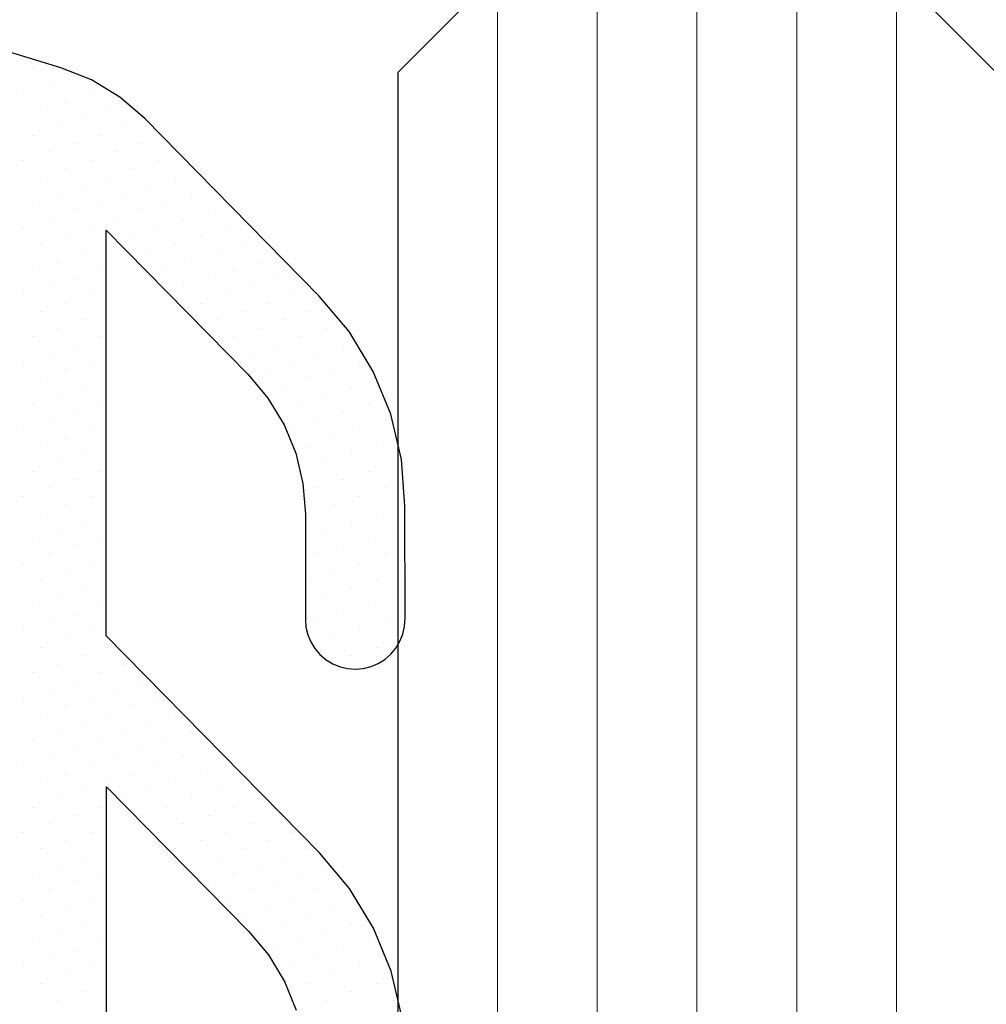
# Model space of a CAD drawing. Header units: centimetres. Extents: x -228435 to 56419, y -89367 to 477256.
# Tile 186 of 201: x 13717 to 13727, y 19577 to 19587. Entities that reach past the tile are written whole.
import ezdxf

# ---------------------------------------------------------------- set-up
doc = ezdxf.new("R2010")
doc.units = ezdxf.units.CM
doc.header["$LTSCALE"] = 50
doc.layers.get('0').update_dxf_attribs({"color": 8})
for name, color, linetype, lineweight in [('AP-GLASS', 8, 'Continuous', 25), ('AP-GLASS HATCH', 8, 'Continuous', 9), ('AP-PROFILE', 8, 'Continuous', 25)]:
    doc.layers.add(name, color=color, linetype=linetype, lineweight=lineweight)

# ---------------------------------------------------------------- blocks, each defined once
blk = doc.blocks.new('120449_0795', base_point=(0, -166.002))
at = {"color": 0}
for p, q in [((-8.9915, -170.15501), (-8.9915, -170.15501)), ((-8.31832, -170.15501), (-8.31832, -170.15501)), ((-7.64513, -170.15501), (-7.64513, -170.15501)), ((-6.97002, -170.15501), (-6.97002, -170.15501)), ((-6.29683, -170.15501), (-6.29683, -170.15501)), ((-5.62365, -170.15501), (-5.62365, -170.15501)), ((-4.95046, -170.15501), (-4.95046, -170.15501)), ((-4.27727, -170.15501), (-4.27727, -170.15501)), ((-3.60409, -170.15501), (-3.60409, -170.15501)), ((-2.92898, -170.15501), (-2.92898, -170.15501)), ((-2.25579, -170.15501), (-2.25579, -170.15501)), ((-1.5826, -170.15501), (-1.5826, -170.15501)), ((-0.90942, -170.15501), (-0.90942, -170.15501)), ((-0.23623, -170.15501), (-0.23623, -170.15501)), ((-9.24347, -170.23963), (-9.24347, -170.23963)), ((-8.57028, -170.23963), (-8.57028, -170.23963)), ((-7.89709, -170.23963), (-7.89709, -170.23963)), ((-7.22391, -170.23963), (-7.22391, -170.23963)), ((-6.55072, -170.23963), (-6.55072, -170.23963)), ((-5.87561, -170.23963), (-5.87561, -170.23963)), ((-5.20242, -170.23963), (-5.20242, -170.23963)), ((-4.52924, -170.23963), (-4.52924, -170.23963)), ((-3.85605, -170.23963), (-3.85605, -170.23963)), ((-3.18286, -170.23963), (-3.18286, -170.23963)), ((-2.50968, -170.23963), (-2.50968, -170.23963)), ((-1.83457, -170.23963), (-1.83457, -170.23963)), ((-1.16138, -170.23963), (-1.16138, -170.23963)), ((-0.4882, -170.23963), (-0.4882, -170.23963)), ((-8.82224, -170.32234), (-8.82224, -170.32234)), ((-8.14906, -170.32234), (-8.14906, -170.32234)), ((-7.47587, -170.32234), (-7.47587, -170.32234)), ((-6.80268, -170.32234), (-6.80268, -170.32234)), ((-6.1295, -170.32234), (-6.1295, -170.32234)), ((-5.45631, -170.32234), (-5.45631, -170.32234)), ((-4.7812, -170.32234), (-4.7812, -170.32234)), ((-4.10802, -170.32234), (-4.10802, -170.32234)), ((-3.43483, -170.32234), (-3.43483, -170.32234)), ((-2.76164, -170.32234), (-2.76164, -170.32234)), ((-2.08846, -170.32234), (-2.08846, -170.32234)), ((-1.41527, -170.32234), (-1.41527, -170.32234)), ((-0.74016, -170.32234), (-0.74016, -170.32234)), ((-0.06697, -170.32234), (-0.06697, -170.32234)), ((-9.07613, -170.40697), (-9.07613, -170.40697)), ((-8.40294, -170.40697), (-8.40294, -170.40697)), ((-7.72783, -170.40697), (-7.72783, -170.40697)), ((-7.05465, -170.40697), (-7.05465, -170.40697)), ((-6.38146, -170.40697), (-6.38146, -170.40697)), ((-5.70828, -170.40697), (-5.70828, -170.40697)), ((-5.03509, -170.40697), (-5.03509, -170.40697)), ((-4.3619, -170.40697), (-4.3619, -170.40697)), ((-3.68679, -170.40697), (-3.68679, -170.40697)), ((-3.01361, -170.40697), (-3.01361, -170.40697)), ((-2.34042, -170.40697), (-2.34042, -170.40697)), ((-1.66723, -170.40697), (-1.66723, -170.40697)), ((-0.99405, -170.40697), (-0.99405, -170.40697)), ((-0.32086, -170.40697), (-0.32086, -170.40697)), ((-8.65491, -170.4916), (-8.65491, -170.4916)), ((-7.98172, -170.4916), (-7.98172, -170.4916)), ((-7.30854, -170.4916), (-7.30854, -170.4916)), ((-6.63343, -170.4916), (-6.63343, -170.4916)), ((-5.96024, -170.4916), (-5.96024, -170.4916)), ((-5.28705, -170.4916), (-5.28705, -170.4916)), ((-4.61387, -170.4916), (-4.61387, -170.4916)), ((-3.94068, -170.4916), (-3.94068, -170.4916)), ((-3.26749, -170.4916), (-3.26749, -170.4916)), ((-2.59238, -170.4916), (-2.59238, -170.4916)), ((-1.9192, -170.4916), (-1.9192, -170.4916)), ((-1.24601, -170.4916), (-1.24601, -170.4916)), ((-0.57282, -170.4916), (-0.57282, -170.4916)), ((0.10036, -170.4916), (0.10036, -170.4916)), ((-9.16076, -170.65893), (-9.16076, -170.65893)), ((-8.90687, -170.57623), (-8.90687, -170.57623)), ((-8.48565, -170.65893), (-8.48565, -170.65893)), ((-8.23369, -170.57623), (-8.23369, -170.57623)), ((-7.81246, -170.65893), (-7.81246, -170.65893)), ((-7.5605, -170.57623), (-7.5605, -170.57623)), ((-7.13928, -170.65893), (-7.13928, -170.65893)), ((-6.88731, -170.57623), (-6.88731, -170.57623)), ((-6.46609, -170.65893), (-6.46609, -170.65893)), ((-6.21413, -170.57623), (-6.21413, -170.57623)), ((-5.7929, -170.65893), (-5.7929, -170.65893)), ((-5.53902, -170.57623), (-5.53902, -170.57623)), ((-5.11779, -170.65893), (-5.11779, -170.65893)), ((-4.86583, -170.57623), (-4.86583, -170.57623)), ((-4.44461, -170.65893), (-4.44461, -170.65893)), ((-4.19264, -170.57623), (-4.19264, -170.57623)), ((-3.77142, -170.65893), (-3.77142, -170.65893)), ((-3.51946, -170.57623), (-3.51946, -170.57623)), ((-3.09824, -170.65893), (-3.09824, -170.65893)), ((-2.84627, -170.57623), (-2.84627, -170.57623)), ((-2.42505, -170.65893), (-2.42505, -170.65893)), ((-2.17116, -170.57623), (-2.17116, -170.57623)), ((-1.75186, -170.65893), (-1.75186, -170.65893)), ((-1.49798, -170.57623), (-1.49798, -170.57623)), ((-1.07675, -170.65893), (-1.07675, -170.65893)), ((-0.82479, -170.57623), (-0.82479, -170.57623)), ((-0.40357, -170.65893), (-0.40357, -170.65893)), ((-0.1516, -170.57623), (-0.1516, -170.57623)), ((-8.73954, -170.74356), (-8.73954, -170.74356)), ((-8.06443, -170.74356), (-8.06443, -170.74356)), ((-7.39124, -170.74356), (-7.39124, -170.74356)), ((-6.71806, -170.74356), (-6.71806, -170.74356)), ((-6.04487, -170.74356), (-6.04487, -170.74356)), ((-5.37168, -170.74356), (-5.37168, -170.74356)), ((-4.6985, -170.74356), (-4.6985, -170.74356)), ((-4.02339, -170.74356), (-4.02339, -170.74356)), ((-3.3502, -170.74356), (-3.3502, -170.74356)), ((-2.67701, -170.74356), (-2.67701, -170.74356)), ((-2.00383, -170.74356), (-2.00383, -170.74356)), ((-1.33064, -170.74356), (-1.33064, -170.74356)), ((-0.65745, -170.74356), (-0.65745, -170.74356)), ((0.01766, -170.74356), (0.01766, -170.74356)), ((-8.9915, -170.82819), (-8.9915, -170.82819)), ((-8.31832, -170.82819), (-8.31832, -170.82819)), ((-7.64513, -170.82819), (-7.64513, -170.82819)), ((-6.97002, -170.82819), (-6.97002, -170.82819)), ((-6.29683, -170.82819), (-6.29683, -170.82819)), ((-5.62365, -170.82819), (-5.62365, -170.82819)), ((-4.95046, -170.82819), (-4.95046, -170.82819)), ((-4.27727, -170.82819), (-4.27727, -170.82819)), ((-3.60409, -170.82819), (-3.60409, -170.82819)), ((-2.92898, -170.82819), (-2.92898, -170.82819)), ((-2.25579, -170.82819), (-2.25579, -170.82819)), ((-1.5826, -170.82819), (-1.5826, -170.82819)), ((-0.90942, -170.82819), (-0.90942, -170.82819)), ((-0.23623, -170.82819), (-0.23623, -170.82819)), ((-8.57028, -170.91282), (-8.57028, -170.91282)), ((-7.89709, -170.91282), (-7.89709, -170.91282)), ((-7.22391, -170.91282), (-7.22391, -170.91282)), ((-6.55072, -170.91282), (-6.55072, -170.91282)), ((-5.87561, -170.91282), (-5.87561, -170.91282)), ((-5.20242, -170.91282), (-5.20242, -170.91282)), ((-4.52924, -170.91282), (-4.52924, -170.91282)), ((-3.85605, -170.91282), (-3.85605, -170.91282)), ((-3.18286, -170.91282), (-3.18286, -170.91282)), ((-2.50968, -170.91282), (-2.50968, -170.91282)), ((-1.83457, -170.91282), (-1.83457, -170.91282)), ((-1.16138, -170.91282), (-1.16138, -170.91282)), ((-0.4882, -170.91282), (-0.4882, -170.91282)), ((-8.82224, -170.99553), (-8.82224, -170.99553)), ((-8.14906, -170.99553), (-8.14906, -170.99553)), ((-3.43483, -170.99553), (-3.43483, -170.99553)), ((-2.76164, -170.99553), (-2.76164, -170.99553)), ((-2.08846, -170.99553), (-2.08846, -170.99553)), ((-8.40294, -171.08016), (-8.40294, -171.08016)), ((-7.72783, -171.08016), (-7.72783, -171.08016)), ((-3.01361, -171.08016), (-3.01361, -171.08016)), ((-2.34042, -171.08016), (-2.34042, -171.08016)), ((-8.65491, -171.16478), (-8.65491, -171.16478)), ((-8.23369, -171.24941), (-8.23369, -171.24941)), ((-7.98172, -171.16478), (-7.98172, -171.16478)), ((-7.5605, -171.24941), (-7.5605, -171.24941)), ((-3.26749, -171.16478), (-3.26749, -171.16478)), ((-2.84627, -171.24941), (-2.84627, -171.24941)), ((-2.59238, -171.16478), (-2.59238, -171.16478)), ((-2.17116, -171.24941), (-2.17116, -171.24941)), ((-1.9192, -171.16478), (-1.9192, -171.16478)), ((-8.48565, -171.33404), (-8.48565, -171.33404)), ((-7.81246, -171.33404), (-7.81246, -171.33404)), ((-3.09824, -171.33404), (-3.09824, -171.33404)), ((-2.42505, -171.33404), (-2.42505, -171.33404)), ((-1.75186, -171.33404), (-1.75186, -171.33404)), ((-8.06443, -171.41675), (-8.06443, -171.41675)), ((-7.39124, -171.41675), (-7.39124, -171.41675)), ((-2.67701, -171.41675), (-2.67701, -171.41675)), ((-2.00383, -171.41675), (-2.00383, -171.41675)), ((-8.31832, -171.50138), (-8.31832, -171.50138)), ((-7.64513, -171.50138), (-7.64513, -171.50138)), ((-2.92898, -171.50138), (-2.92898, -171.50138)), ((-2.25579, -171.50138), (-2.25579, -171.50138)), ((-1.5826, -171.50138), (-1.5826, -171.50138)), ((-7.89709, -171.58601), (-7.89709, -171.58601)), ((-7.22391, -171.58601), (-7.22391, -171.58601)), ((-2.50968, -171.58601), (-2.50968, -171.58601)), ((-1.83457, -171.58601), (-1.83457, -171.58601)), ((-8.14906, -171.67064), (-8.14906, -171.67064)), ((-7.47587, -171.67064), (-7.47587, -171.67064)), ((-2.76164, -171.67064), (-2.76164, -171.67064)), ((-2.08846, -171.67064), (-2.08846, -171.67064)), ((-1.41527, -171.67064), (-1.41527, -171.67064)), ((-7.98172, -171.83797), (-7.98172, -171.83797)), ((-7.72783, -171.75334), (-7.72783, -171.75334)), ((-7.30854, -171.83797), (-7.30854, -171.83797)), ((-7.05465, -171.75334), (-7.05465, -171.75334)), ((-2.59238, -171.83797), (-2.59238, -171.83797)), ((-2.34042, -171.75334), (-2.34042, -171.75334)), ((-1.9192, -171.83797), (-1.9192, -171.83797)), ((-1.66723, -171.75334), (-1.66723, -171.75334)), ((-1.24601, -171.83797), (-1.24601, -171.83797)), ((-7.5605, -171.9226), (-7.5605, -171.9226)), ((-6.88731, -171.9226), (-6.88731, -171.9226)), ((-2.17116, -171.9226), (-2.17116, -171.9226)), ((-1.49798, -171.9226), (-1.49798, -171.9226)), ((-7.81246, -172.00723), (-7.81246, -172.00723)), ((-7.13928, -172.00723), (-7.13928, -172.00723)), ((-2.42505, -172.00723), (-2.42505, -172.00723)), ((-1.75186, -172.00723), (-1.75186, -172.00723)), ((-1.07675, -172.00723), (-1.07675, -172.00723)), ((-7.39124, -172.09186), (-7.39124, -172.09186)), ((-6.71806, -172.09186), (-6.71806, -172.09186)), ((-2.00383, -172.09186), (-2.00383, -172.09186)), ((-1.33064, -172.09186), (-1.33064, -172.09186)), ((-7.64513, -172.17456), (-7.64513, -172.17456)), ((-6.97002, -172.17456), (-6.97002, -172.17456)), ((-2.25579, -172.17456), (-2.25579, -172.17456)), ((-1.5826, -172.17456), (-1.5826, -172.17456)), ((-0.90942, -172.17456), (-0.90942, -172.17456)), ((-7.22391, -172.25919), (-7.22391, -172.25919)), ((-6.55072, -172.25919), (-6.55072, -172.25919)), ((-1.83457, -172.25919), (-1.83457, -172.25919)), ((-1.16138, -172.25919), (-1.16138, -172.25919)), ((-7.47587, -172.34382), (-7.47587, -172.34382)), ((-7.05465, -172.42845), (-7.05465, -172.42845)), ((-6.80268, -172.34382), (-6.80268, -172.34382)), ((-6.38146, -172.42845), (-6.38146, -172.42845)), ((-2.08846, -172.34382), (-2.08846, -172.34382)), ((-1.66723, -172.42845), (-1.66723, -172.42845)), ((-1.41527, -172.34382), (-1.41527, -172.34382)), ((-0.99405, -172.42845), (-0.99405, -172.42845)), ((-0.74016, -172.34382), (-0.74016, -172.34382)), ((-7.30854, -172.51116), (-7.30854, -172.51116)), ((-6.63343, -172.51116), (-6.63343, -172.51116)), ((-1.9192, -172.51116), (-1.9192, -172.51116)), ((-1.24601, -172.51116), (-1.24601, -172.51116)), ((-0.57282, -172.51116), (-0.57282, -172.51116)), ((-6.88731, -172.59579), (-6.88731, -172.59579)), ((-6.21413, -172.59579), (-6.21413, -172.59579)), ((-1.49798, -172.59579), (-1.49798, -172.59579)), ((-0.82479, -172.59579), (-0.82479, -172.59579)), ((-7.13928, -172.68042), (-7.13928, -172.68042)), ((-6.46609, -172.68042), (-6.46609, -172.68042)), ((-1.75186, -172.68042), (-1.75186, -172.68042)), ((-1.07675, -172.68042), (-1.07675, -172.68042)), ((-0.40357, -172.68042), (-0.40357, -172.68042)), ((-6.71806, -172.76505), (-6.71806, -172.76505)), ((-6.04487, -172.76505), (-6.04487, -172.76505)), ((-1.33064, -172.76505), (-1.33064, -172.76505)), ((-0.65745, -172.76505), (-0.65745, -172.76505)), ((-6.97002, -172.84775), (-6.97002, -172.84775)), ((-6.29683, -172.84775), (-6.29683, -172.84775)), ((-5.62365, -172.84775), (-5.62365, -172.84775)), ((-1.5826, -172.84775), (-1.5826, -172.84775)), ((-0.90942, -172.84775), (-0.90942, -172.84775)), ((-0.23623, -172.84775), (-0.23623, -172.84775)), ((-6.80268, -173.01701), (-6.80268, -173.01701)), ((-6.55072, -172.93238), (-6.55072, -172.93238)), ((-6.1295, -173.01701), (-6.1295, -173.01701)), ((-5.87561, -172.93238), (-5.87561, -172.93238)), ((-5.45631, -173.01701), (-5.45631, -173.01701)), ((-5.20242, -172.93238), (-5.20242, -172.93238)), ((-4.7812, -173.01701), (-4.7812, -173.01701)), ((-4.10802, -173.01701), (-4.10802, -173.01701)), ((-1.41527, -173.01701), (-1.41527, -173.01701)), ((-1.16138, -172.93238), (-1.16138, -172.93238)), ((-0.74016, -173.01701), (-0.74016, -173.01701)), ((-0.4882, -172.93238), (-0.4882, -172.93238)), ((-0.06697, -173.01701), (-0.06697, -173.01701)), ((-6.38146, -173.10164), (-6.38146, -173.10164)), ((-5.70828, -173.10164), (-5.70828, -173.10164)), ((-5.03509, -173.10164), (-5.03509, -173.10164)), ((-4.3619, -173.10164), (-4.3619, -173.10164)), ((-3.68679, -173.10164), (-3.68679, -173.10164)), ((-0.99405, -173.10164), (-0.99405, -173.10164)), ((-0.32086, -173.10164), (-0.32086, -173.10164)), ((-6.63343, -173.18627), (-6.63343, -173.18627)), ((-5.96024, -173.18627), (-5.96024, -173.18627)), ((-5.28705, -173.18627), (-5.28705, -173.18627)), ((-4.61387, -173.18627), (-4.61387, -173.18627)), ((-3.94068, -173.18627), (-3.94068, -173.18627)), ((-1.24601, -173.18627), (-1.24601, -173.18627)), ((-0.57282, -173.18627), (-0.57282, -173.18627)), ((0.10036, -173.18627), (0.10036, -173.18627)), ((-6.21413, -173.26897), (-6.21413, -173.26897)), ((-5.53902, -173.26897), (-5.53902, -173.26897)), ((-4.86583, -173.26897), (-4.86583, -173.26897)), ((-4.19264, -173.26897), (-4.19264, -173.26897)), ((-3.51946, -173.26897), (-3.51946, -173.26897)), ((-0.82479, -173.26897), (-0.82479, -173.26897)), ((-0.1516, -173.26897), (-0.1516, -173.26897)), ((-6.46609, -173.3536), (-6.46609, -173.3536)), ((-5.7929, -173.3536), (-5.7929, -173.3536)), ((-5.11779, -173.3536), (-5.11779, -173.3536)), ((-4.44461, -173.3536), (-4.44461, -173.3536)), ((-3.77142, -173.3536), (-3.77142, -173.3536)), ((-1.07675, -173.3536), (-1.07675, -173.3536)), ((-0.40357, -173.3536), (-0.40357, -173.3536)), ((-6.29683, -173.52286), (-6.29683, -173.52286)), ((-6.04487, -173.43823), (-6.04487, -173.43823)), ((-5.62365, -173.52286), (-5.62365, -173.52286)), ((-5.37168, -173.43823), (-5.37168, -173.43823)), ((-4.95046, -173.52286), (-4.95046, -173.52286)), ((-4.6985, -173.43823), (-4.6985, -173.43823)), ((-4.27727, -173.52286), (-4.27727, -173.52286)), ((-4.02339, -173.43823), (-4.02339, -173.43823)), ((-3.60409, -173.52286), (-3.60409, -173.52286)), ((-3.3502, -173.43823), (-3.3502, -173.43823)), ((-0.65745, -173.43823), (-0.65745, -173.43823)), ((-0.23623, -173.52286), (-0.23623, -173.52286)), ((0.01766, -173.43823), (0.01766, -173.43823)), ((-5.87561, -173.60557), (-5.87561, -173.60557)), ((-5.20242, -173.60557), (-5.20242, -173.60557)), ((-4.52924, -173.60557), (-4.52924, -173.60557)), ((-3.85605, -173.60557), (-3.85605, -173.60557)), ((-0.4882, -173.60557), (-0.4882, -173.60557)), ((-6.1295, -173.6902), (-6.1295, -173.6902)), ((-5.45631, -173.6902), (-5.45631, -173.6902)), ((-4.7812, -173.6902), (-4.7812, -173.6902)), ((-4.10802, -173.6902), (-4.10802, -173.6902)), ((-3.43483, -173.6902), (-3.43483, -173.6902)), ((-0.06697, -173.6902), (-0.06697, -173.6902)), ((-5.70828, -173.77482), (-5.70828, -173.77482)), ((-5.03509, -173.77482), (-5.03509, -173.77482)), ((-4.3619, -173.77482), (-4.3619, -173.77482)), ((-3.68679, -173.77482), (-3.68679, -173.77482)), ((-0.32086, -173.77482), (-0.32086, -173.77482)), ((-5.28705, -173.85945), (-5.28705, -173.85945)), ((-4.61387, -173.85945), (-4.61387, -173.85945)), ((-3.94068, -173.85945), (-3.94068, -173.85945)), ((0.10036, -173.85945), (0.10036, -173.85945)), ((-4.86583, -173.94216), (-4.86583, -173.94216)), ((-4.19264, -173.94216), (-4.19264, -173.94216))]:
    blk.add_line(p, q, dxfattribs=at)
for points in [[(0.26385, -173.94408), (-0.18815, -173.83637), (-0.61899, -173.65942), (-1.01905, -173.419), (-1.37488, -173.11895), (-3.55216, -170.98014), (-7.6182, -170.98014), (-6.17181, -172.40152), (-5.93331, -172.60156), (-5.66788, -172.76312), (-5.3813, -172.88045), (-5.07933, -172.95161), (-4.76966, -172.97662), (-3.71757, -172.97662), (-3.63871, -172.98239), (-3.56177, -172.9997), (-3.49061, -173.03047), (-3.42329, -173.07279), (-3.36366, -173.1228), (-3.31173, -173.18434), (-3.27134, -173.25166), (-3.24057, -173.32475), (-3.22326, -173.39976), (-3.21749, -173.47862), (-3.22518, -173.55748), (-3.24249, -173.63442), (-3.27326, -173.70751), (-3.31558, -173.7729), (-3.36751, -173.83253), (-3.42714, -173.88253), (-3.49638, -173.92293), (-3.56947, -173.9537), (-3.6464, -173.97101), (-3.72334, -173.97678), (-4.85429, -173.97486), (-5.31783, -173.94024), (-5.77175, -173.83253), (-6.20259, -173.65557), (-6.60073, -173.41515), (-6.95656, -173.1151), (-8.73569, -171.36674), (-8.95111, -171.1167), (-9.12422, -170.83204), (-9.24539, -170.52622), (-9.5339, -169.58376)], [(2.40266, -170.98399), (-2.03652, -170.98399), (-0.59014, -172.40729), (-0.35163, -172.6054), (-0.08621, -172.76697), (0.20038, -172.8843)]]:
    blk.add_lwpolyline(points)
blk = doc.blocks.new('6-16-6')
at = {"layer": 'AP-GLASS', "color": 7}
for p, q in [((-32.2948, -76.7322), (-33.2948, -77.7322)), ((-32.2948, -76.7322), (51.7052, -76.7322)), ((-33.2948, -81.7322), (-32.2948, -82.7322))]:
    blk.add_line(p, q, dxfattribs=at)
at = {"layer": 'AP-GLASS HATCH', "color": 1, "lineweight": 9}
for p, q in [((-33.2948, -77.7322), (16.7052, -77.7322)), ((-33.2948, -78.7322), (16.7052, -78.7322)), ((-33.2948, -79.7322), (16.7052, -79.7322)), ((-33.2948, -80.7322), (16.7052, -80.7322)), ((-33.2948, -81.7322), (16.7052, -81.7322))]:
    blk.add_line(p, q, dxfattribs=at)
blk = doc.blocks.new('A$C15697EDD')
at = {"layer": 'AP-PROFILE', "xscale": -1}
for name, p in [('120449_0795', (2628.8469, 2155.0237, 6300)), ('6-16-6', (2605.7521, 2223.8559, 6300))]:
    blk.add_blockref(name, p, dxfattribs=at)

msp = doc.modelspace()

# ---------------------------------------------------------------- block references
at = {"rotation": 90}
msp.add_blockref('A$C15697EDD', (15868.3831, 16948.0192, -6300), dxfattribs=at)

doc.saveas('drawing.dxf')
